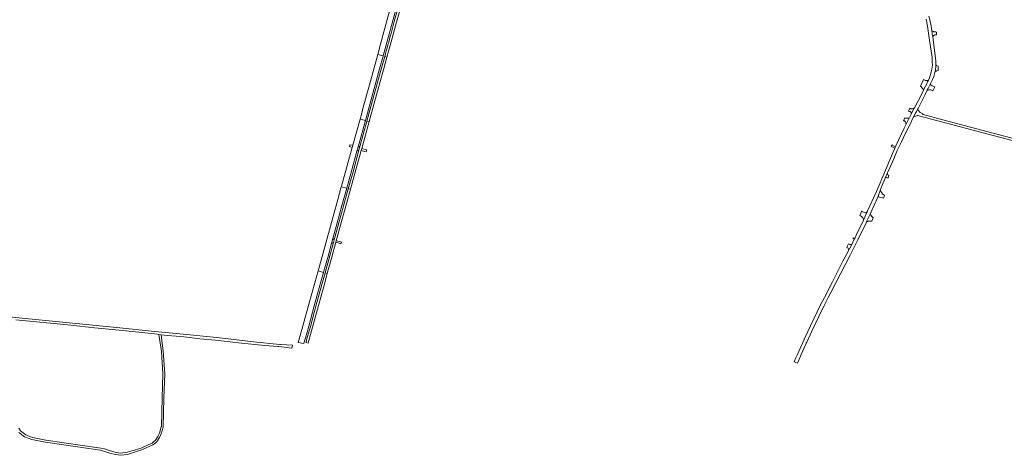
# Model space of a CAD drawing. Extents: x 146402 to 164798, y 455483 to 464134.
# Tile 101 of 256: x 156777 to 158090, y 455790 to 456370. Entities that reach past the tile are written whole.
import ezdxf

# ---------------------------------------------------------------- set-up
doc = ezdxf.new("R2010")
doc.units = 0
doc.header["$LTSCALE"] = 0.2
for name, color, linetype, lineweight in [('B-XX-VH-VERHARDING_ASFALT-GV', 252, 'CONTINUOUS', 18), ('B-XX-VH-VERHARDING_BETONSTRAATSTEEN-GV', 252, 'CONTINUOUS', 18), ('B-XX-VH-VERHARDING_FUNDERING_ZAND-GV', 252, 'CONTINUOUS', 18), ('B-XX-VH-VERHARDING_GESLOTEN-GV', 252, 'CONTINUOUS', 18), ('B-XX-VH-VERHARDING_OPEN-GV', 252, 'CONTINUOUS', 18)]:
    doc.layers.add(name, color=color, linetype=linetype, lineweight=lineweight)

msp = doc.modelspace()

# ---------------------------------------------------------------- linework, layer by layer
at = {"layer": 'B-XX-VH-VERHARDING_ASFALT-GV'}
msp.add_lwpolyline([(157986.174, 456370.957), (157987.726, 456361.703), (157991.031, 456339.917), (157993.814, 456320.026), (157994.182, 456314.316), (157994.322, 456309.768), (157994.017, 456306.835), (157993.558, 456304.142), (157992.918, 456300.956), (157992.298, 456298.472), (157991.443, 456295.641), (157990.388, 456292.677), (157989.093, 456289.802), (157989.022, 456289.645), (157988.03, 456287.605), (157986.282, 456284.008), (157983.131, 456277.527), (157982.828, 456276.904), (157982.784, 456276.818), (157974.779, 456261.216), (157970.335, 456252.875), (157970.117, 456252.465), (157968.398, 456249.239), (157966.279, 456245.107), (157963.146, 456238.997), (157960.967, 456234.748), (157959.355, 456231.219), (157957.256, 456226.623), (157956.795, 456225.613), (157946.156, 456203.047), (157945.179, 456200.896), (157944.248, 456198.847), (157939.637, 456188.698), (157931.733, 456169.651), (157919.71, 456141.324), (157908.008, 456115.345), (157907.437, 456114.092), (157902.499, 456103.258), (157902.387, 456103.011), (157893.262, 456083.753), (157890.778, 456078.802), (157890.195, 456077.641), (157886.741, 456070.76), (157883.738, 456064.776), (157882.9, 456063.181), (157882.773, 456062.939), (157875.115, 456048.36), (157860.621, 456019.845), (157850.3, 456000), (157845.287, 455990.361), (157832.019, 455962.281), (157828.4, 455954.57), (157823.56, 455944.26), (157823.366, 455943.846), (157814.22, 455923.242), (157812.449, 455919.373), (157810.109, 455914.26), (157814.409, 455912.399), (157816.225, 455916.234), (157819.536, 455924.116), (157825.72, 455937.885), (157826.213, 455938.983), (157826.893, 455940.496), (157833.654, 455955.222), (157842.949, 455974.719), (157846.918, 455982.864), (157849.799, 455988.778), (157850.744, 455990.716), (157850.809, 455990.85), (157855.509, 456000), (157858.924, 456006.648), (157872.289, 456032.382), (157884.47, 456056.221), (157894.841, 456076.615), (157905.852, 456099.455), (157906.451, 456100.76), (157907.089, 456102.151), (157910.693, 456110.002), (157911.218, 456111.144), (157912.521, 456113.983), (157916.815, 456122.986), (157921.604, 456133.765), (157921.63, 456133.825), (157922.371, 456135.82), (157923.559, 456139.017), (157924.843, 456142.473), (157927.457, 456149.509), (157931.844, 456159.734), (157934.135, 456165.076), (157934.51, 456165.949), (157937.093, 456171.734), (157942.712, 456184.81), (157947.563, 456195.767), (157952.497, 456206.571), (157958.961, 456220.1), (157964.047, 456230.343), (157969.335, 456240.612), (157971.878, 456245.551), (157973.174, 456248.066), (157974.515, 456250.67), (157975.163, 456251.929), (157984.781, 456270.684), (157987.541, 456276.236), (157988.632, 456278.431), (157991.29, 456283.777), (157991.627, 456284.455), (157991.987, 456285.179), (157994.586, 456290.38), (157996.048, 456294.798), (157997.183, 456298.027), (157998.013, 456301.168), (157998.089, 456301.455), (157998.578, 456304.461), (157998.928, 456307.541), (157999.024, 456309.244), (157999.031, 456309.377), (157999.02, 456309.976), (157998.993, 456311.383), (157999.009, 456315.594), (157998.223, 456322.175), (157998.188, 456322.471), (157995.451, 456343.474), (157995.267, 456344.67), (157994.806, 456347.664), (157994.672, 456348.539), (157993.609, 456355.451), (157992.648, 456361.698), (157990.776, 456370.211), (157989.659, 456374.829)], dxfattribs=at)
at = {"layer": 'B-XX-VH-VERHARDING_BETONSTRAATSTEEN-GV'}
for points in [[(157994.696, 456354.96), (157993.609, 456355.451), (157994.672, 456348.539), (157994.806, 456347.664), (157995.57, 456348.399), (157996.294, 456349.095), (157996.377, 456349.159), (157997.403, 456349.947), (158000, 456350.171), (158000, 456353.801), (157998.78, 456353.943), (157996.151, 456354.304), (157995.959, 456354.391)], [(158000, 456309.315), (157999.02, 456309.976), (157999.031, 456309.377), (157999.024, 456309.244), (157998.928, 456307.541), (157998.578, 456304.461), (157998.089, 456301.455), (157998.013, 456301.168), (157999.133, 456301.645), (157999.419, 456301.767), (158000, 456301.99), (158002.08, 456302.642), (158002.224, 456308.486), (158000.033, 456309.303)], [(157983.562, 456290.316), (157982.68, 456290.769), (157978.301, 456281.57), (157982.045, 456277.601), (157982.784, 456276.818), (157982.828, 456276.904), (157983.131, 456277.527), (157986.282, 456284.008), (157988.03, 456287.605), (157989.022, 456289.645), (157988.131, 456289.278), (157987.692, 456289.195), (157987.343, 456289.13), (157986.292, 456289.132), (157985.819, 456289.273), (157985.279, 456289.435)], [(157968.398, 456249.239), (157970.117, 456252.465), (157968.948, 456251.946), (157968.658, 456251.854), (157967.896, 456251.611), (157966.808, 456251.538), (157966.057, 456251.577), (157965.603, 456251.734), (157964.095, 456252.286), (157962.296, 456248.576), (157963.681, 456248.076), (157964.623, 456247.715), (157965.447, 456246.963), (157966.082, 456245.61), (157966.279, 456245.107)], [(157958.47, 456239.117), (157957.799, 456239.304), (157956.017, 456235.632), (157957.081, 456235.292), (157957.502, 456235.159), (157957.802, 456234.858), (157958.325, 456233.956), (157958.95, 456232.568), (157959.221, 456231.965), (157959.355, 456231.219), (157960.967, 456234.748), (157963.146, 456238.997), (157962.219, 456238.934), (157960.381, 456238.905), (157958.805, 456239.059)], [(157925.542, 456141.482), (157924.843, 456142.473), (157923.559, 456139.017), (157922.371, 456135.82), (157921.63, 456133.825), (157921.604, 456133.765), (157922.532, 456133.999), (157922.752, 456133.975), (157923.92, 456133.846), (157926.283, 456133.277), (157929.283, 456132.445), (157930.605, 456136.045), (157927.758, 456138.341), (157927.06, 456139.33)], [(157900.783, 456114.436), (157900.18, 456115.423), (157897.549, 456109.266), (157898.381, 456108.822), (157899.678, 456108.108), (157900.639, 456107.239), (157900.999, 456106.728), (157901.36, 456106.217), (157902.09, 456104.903), (157902.118, 456104.79), (157902.499, 456103.258), (157907.437, 456114.092), (157906.453, 456113.498), (157905.974, 456113.294), (157905.789, 456113.215), (157904.596, 456112.996), (157903.372, 456113.205), (157902.378, 456113.537), (157901.509, 456114.027)], [(157911.89, 456110.212), (157911.218, 456111.144), (157910.693, 456110.002), (157907.089, 456102.151), (157906.451, 456100.76), (157906.725, 456100.905), (157907.664, 456101.241), (157907.789, 456101.279), (157908.753, 456101.576), (157911.08, 456101.721), (157913.013, 456101.81), (157913.407, 456101.828), (157915.481, 456106.196), (157913.458, 456108.039)], [(157884.178, 456070.822), (157882.648, 456071.509), (157880.819, 456068.007), (157880.133, 456066.479), (157880.958, 456066.29), (157881.857, 456065.65), (157882.331, 456064.248), (157882.773, 456062.939), (157882.9, 456063.181), (157883.738, 456064.776), (157886.741, 456070.76), (157886.123, 456070.654), (157885.559, 456070.599), (157885.543, 456070.602)]]:
    msp.add_lwpolyline(points, close=True, dxfattribs=at)
for points in [[(158226.386, 456178.974), (158000, 456238.953), (157993.48, 456240.68), (157981.942, 456243.753), (157980.861, 456245.18), (157977.863, 456246.45), (157977.545, 456246.851), (157975.197, 456249.81), (157974.515, 456250.67), (157973.174, 456248.066), (157971.878, 456245.551), (157969.335, 456240.612), (157970.758, 456241.191), (157974.272, 456242.622), (157974.889, 456242.459), (157984.855, 456239.834), (158000, 456235.824), (158225.293, 456176.167)], [(156771.951, 455970.154), (156845.604, 455962.859), (156876.863, 455959.685), (156919.384, 455955.368), (156960.932, 455950.899), (156962.719, 455950.707), (156965.795, 455950.377), (156973.92, 455949.503), (156992.378, 455947.758), (157000, 455946.911), (157017.599, 455944.954), (157038.216, 455943.106), (157042.415, 455942.595), (157045.79, 455942.185), (157053.744, 455941.218), (157073.173, 455939.216), (157104.339, 455935.913), (157121.42, 455934.565), (157122.788, 455934.457), (157140.2, 455932.381), (157141.027, 455936.309), (157125.214, 455937.385), (157124.031, 455937.497), (157089.194, 455940.798), (157047.691, 455945.62), (157035.348, 455946.897), (157000, 455950.425), (156957.474, 455954.67), (156906.18, 455959.917), (156838.931, 455966.635), (156789.404, 455971.593), (156732.72, 455977.304)]]:
    msp.add_lwpolyline(points, dxfattribs=at)
at = {"layer": 'B-XX-VH-VERHARDING_FUNDERING_ZAND-GV'}
for points in [[(157992.233, 456283.427), (157991.627, 456284.455), (157991.29, 456283.777), (157988.632, 456278.431), (157987.541, 456276.236), (157988.263, 456276.481), (157988.826, 456276.575), (157990.478, 456276.851), (157991.492, 456276.867), (157992.234, 456276.678), (157993.198, 456276.432), (157994.923, 456275.603), (157997.73, 456280.86), (157995.18, 456281.541), (157993.905, 456282.107), (157993.437, 456282.47), (157992.256, 456283.386)], [(157940.499, 456203.255), (157940.438, 456203.285), (157939.48, 456201.29), (157943.357, 456199.303), (157944.248, 456198.847), (157945.179, 456200.896), (157944.285, 456201.347)], [(157934.792, 456164.092), (157934.135, 456165.076), (157931.844, 456159.734), (157932.597, 456159.73), (157932.924, 456159.714), (157934.119, 456159.657), (157935.366, 456159.505), (157936.417, 456162.471), (157935.494, 456163.039)], [(157889.815, 456079.112), (157888.835, 456079.427), (157888.405, 456078.405), (157889.274, 456078.034), (157890.195, 456077.641), (157890.778, 456078.802)]]:
    msp.add_lwpolyline(points, close=True, dxfattribs=at)
msp.add_lwpolyline([(156776.234, 455819.974), (156783.799, 455814.195), (156793.475, 455810.517), (156811.648, 455806.911), (156884.747, 455796.257), (156889.481, 455795.176), (156897.657, 455792.61), (156905.138, 455790.601), (156912.226, 455789.588), (156921.03, 455790.695), (156927.768, 455792.838), (156941.153, 455797.301), (156954.863, 455803.475), (156957.362, 455805.484), (156960.438, 455807.957), (156961.208, 455809.218), (156963.767, 455813.406), (156966.026, 455818.323), (156968.551, 455827.136), (156968.616, 455827.946), (156969.667, 455865.929), (156970.812, 455898.347), (156968.742, 455928.418), (156965.795, 455950.377), (156962.719, 455950.707), (156963.177, 455947.827), (156966.303, 455928.171), (156968.359, 455898.306), (156967.218, 455866.006), (156966.169, 455828.078), (156966.128, 455827.575), (156963.722, 455819.176), (156961.601, 455814.56), (156958.57, 455809.598), (156954.749, 455806.527), (156953.916, 455805.857), (156953.572, 455805.581), (156940.26, 455799.586), (156937.407, 455798.554), (156928.969, 455796.043), (156926.928, 455795.436), (156920.44, 455793.645), (156912.252, 455792.614), (156905.742, 455793.545), (156898.495, 455795.492), (156890.265, 455798.074), (156885.299, 455799.209), (156812.156, 455809.869), (156794.305, 455813.411), (156785.273, 455816.845), (156778.476, 455822.036), (156776.179, 455825.624)], dxfattribs=at)
at = {"layer": 'B-XX-VH-VERHARDING_GESLOTEN-GV'}
for points in [[(157277.352, 456417.534), (157277.221, 456416.174), (157275.988, 456405.256), (157275.652, 456402.827), (157275.203, 456400.415), (157274.228, 456396.059), (157273.143, 456391.728), (157258.34, 456337.591), (157254.678, 456323.961), (157261.859, 456321.912), (157280.145, 456388.209), (157281.24, 456392.314)], [(157264.112, 456321.269), (157266.996, 456320.446), (157269.094, 456328.149), (157271.182, 456335.855), (157279.838, 456367.18), (157284.073, 456382.69), (157286.212, 456390.737), (157287.313, 456395.171), (157290.234, 456407.601), (157290.378, 456408.44), (157291.411, 456416.011), (157288.41, 456416.444), (157287.644, 456410.581), (157287.483, 456409.586), (157284.399, 456395.91), (157283.339, 456391.566), (157281.144, 456383.367), (157276.839, 456367.721), (157272.495, 456352.085)]]:
    msp.add_lwpolyline(points, dxfattribs=at)
msp.add_lwpolyline([(157272.495, 456352.085, 0.00151872), (157264.112, 456321.269)], format="xyb", dxfattribs=at)
for points in [[(157238.229, 456235.792), (157257.224, 456304.904), (157261.816, 456321.757), (157261.859, 456321.912), (157254.678, 456323.961), (157254.668, 456323.924), (157243.595, 456283.463), (157235.493, 456253.662), (157233.308, 456245.717), (157231.114, 456237.774)], [(157264.112, 456321.269), (157264.073, 456321.123), (157259.462, 456304.508), (157244.389, 456249.728), (157240.36, 456235.199), (157243.254, 456234.393), (157254.462, 456275.134), (157262.302, 456303.365), (157264.656, 456311.904), (157266.996, 456320.446)], [(157206.166, 456147.545), (157213.39, 456145.546), (157220.222, 456170.328), (157227.071, 456195.106), (157228.944, 456202.007), (157238.229, 456235.792), (157231.114, 456237.774), (157226.274, 456220.359), (157221.396, 456202.955), (157220.569, 456199.791), (157206.384, 456148.344)], [(157232.533, 456195.764), (157233.426, 456198.668), (157243.254, 456234.393), (157240.36, 456235.199), (157230.495, 456199.625), (157229.629, 456196.482), (157221.787, 456167.71), (157215.503, 456144.961), (157218.385, 456144.163), (157218.506, 456144.599)], [(157195, 456078.836), (157200.691, 456099.313), (157207.033, 456122.431), (157213.39, 456145.546), (157206.166, 456147.545), (157201.48, 456130.384), (157175.768, 456037.03), (157175.333, 456035.448), (157182.511, 456033.404), (157182.955, 456035.007), (157188.07, 456053.473), (157193.137, 456071.953)], [(157213.553, 456126.804), (157218.385, 456144.163), (157215.503, 456144.961), (157196.628, 456076.64), (157195.739, 456073.41), (157184.535, 456032.827), (157187.415, 456032.007), (157187.86, 456033.626), (157193.355, 456053.588), (157198.901, 456073.537), (157199.483, 456075.698), (157206.544, 456101.244)], [(157148.793, 455939.822), (157156.245, 455938.635), (157156.722, 455940.369), (157157.65, 455943.672), (157158.19, 455945.618), (157162.722, 455961.929), (157170.109, 455988.705), (157178.175, 456017.781), (157182.511, 456033.404), (157175.333, 456035.448), (157170.966, 456019.564), (157163.044, 455991.013), (157155.381, 455963.472), (157149.681, 455942.958)], [(157161.865, 455939.285), (157162.751, 455942.571), (157164.951, 455950.443), (157167.773, 455960.281), (157175.193, 455987.524), (157183.128, 456016.403), (157187.415, 456032.007), (157184.535, 456032.827), (157180.259, 456017.338), (157172.329, 455988.406), (157164.868, 455961.194), (157159.947, 455943.507), (157159.738, 455942.757), (157159.078, 455940.473), (157158.921, 455939.905)]]:
    msp.add_lwpolyline(points, close=True, dxfattribs=at)
at = {"layer": 'B-XX-VH-VERHARDING_OPEN-GV'}
for points in [[(157220.569, 456199.791), (157221.396, 456202.955), (157217.636, 456203.671), (157217.143, 456201.146)], [(157227.071, 456195.106), (157229.629, 456196.482), (157230.495, 456199.625), (157228.944, 456202.007)], [(157233.426, 456198.668), (157232.533, 456195.764), (157237.182, 456194.737), (157239.359, 456194.256), (157240.058, 456196.917), (157237.936, 456197.477)], [(157195, 456078.836), (157193.137, 456071.953), (157195.739, 456073.41), (157196.628, 456076.64)], [(157206.282, 456073.711), (157203.905, 456074.406), (157199.483, 456075.698), (157198.901, 456073.537), (157203.293, 456072.21), (157205.585, 456071.518)]]:
    msp.add_lwpolyline(points, close=True, dxfattribs=at)

doc.saveas('drawing.dxf')
